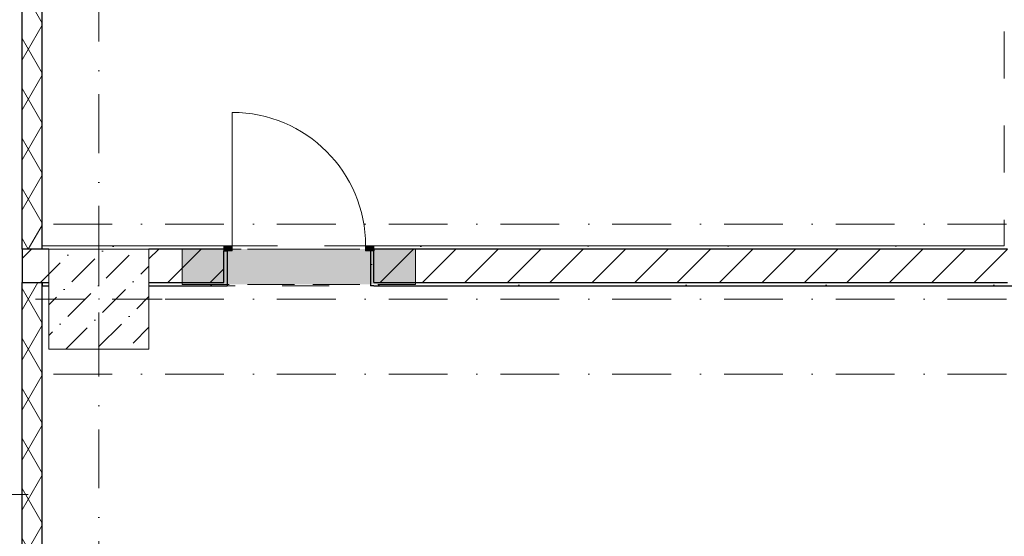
# Model space of a CAD drawing. Header units: millimetres. Extents: x -59761 to 112741, y -57975 to 46221.
# Tile 13 of 256: x -9025 to -3120, y -19423 to -16323. Entities that reach past the tile are written whole.
import ezdxf

# ---------------------------------------------------------------- set-up
doc = ezdxf.new("R2010")
doc.units = ezdxf.units.MM
for name, pattern in [('Wipeout_Contour', [1000, 0, -1000]), ('Невидимая', [391.222223, 282.222223, -109]), ('Штриховая', [564.444447, 282.222223, -282.222223]), ('Штрихпунктирная', [670.277762, 352.777767, -176.388884, 0, -141.111112])]:
    doc.linetypes.add(name, pattern=pattern)
for name, color, linetype in [('Интерьер - конструкции мебели', 7, 'Continuous'), ('Конструктив - Колонны', 7, 'Continuous'), ('Конструктив - Перемычки', 7, 'Continuous'), ('Конструктив - Стены Блок 200 нов', 7, 'Continuous'), ('Конструктив - Стены наружние фасад', 7, 'Continuous'), ('Элемент Модели - Зона', 7, 'Continuous'), ('Элемент Модели - Оси', 2, 'Continuous')]:
    doc.layers.add(name, color=color, linetype=linetype)
pattern_1 = [(45, (-45000, -54000), (-127.2792, 127.2792), [])]
pattern_2 = [(45, (-45000, -53650), (-111.3693, 111.3693), [0, -105, 0, -157.5]), (110, (-44650, -53650), (148.0016, 53.86817), [0, -77, 0, -133])]
pattern_3 = [(60, (-45000, -54000), (-129.9038, 75), []), (120, (-45000, -54000), (129.9038, 75), [])]

msp = doc.modelspace()

# ---------------------------------------------------------------- linework, layer by layer
at = {"layer": 'Конструктив - Стены Блок 200 нов', "color": 7, "linetype": 'Continuous', "lineweight": 5}
for p, q in [((-7750.18, -17680), (-7750.18, -16880)), ((-7750.18, -17680), (-7750.18, -17710)), ((-6950.18, -17710), (-6950.18, -17680))]:
    msp.add_line(p, q, dxfattribs=at)
msp.add_arc((-7750.18, -17680), 800, 0, 90, dxfattribs=at)
at = {"layer": 'Элемент Модели - Зона', "color": 253, "linetype": 'Штриховая', "lineweight": 15, "flags": 128}
for points in [[(-8890, -17680), (-3119.74, -17680), (-3119.74, -14858.42), (142.53, -11594.86), (156.67, -11609), (156.67, -11580), (18300, -11580), (18300, -11600), (32399.73, -11600), (32399.73, -11580), (69081.36, -11580), (72316.72, -14823.47), (72320.06, -15158.11), (72320.06, -17695), (72360, -17695), (72360, -19700), (72120, -19700), (72120, -18300), (71700, -18300), (71700, -17900), (63300, -17900), (63300, -18300), (62700, -18300), (62700, -17900), (54320, -17900), (54320, -27030), (62700, -27030), (62700, -26350), (63300, -26350), (63300, -27540), (67380, -27540), (67380, -26630), (67500, -26630), (67500, -27660), (62920, -27660), (62920, -32819.89), (72120, -32819.89), (72120, -27750), (71650, -27750), (71650, -26250), (72120, -26250), (72120, -21200), (72360, -21200), (72360, -33849.94), (72120, -33849.94), (72120, -33059.89), (54320, -33059.89), (54320, -39349.94), (72120, -39349.94), (72120, -36299.94), (71700.06, -36299.94), (71700.06, -35674.44), (72120, -35674.44), (72120, -35349.94), (72360, -35349.94), (72360, -35679.94), (75850, -35679.94), (75850, -16794.88), (75238.88, -16794.88), (75238.88, -9000), (80700, -9000), (80700, -8700), (81300, -8700), (81300, -9000), (87517.1, -9000), (87517.1, -320), (85530, -320), (85530, 300), (84182.9, 300), (81300, 300), (81300, -300), (80700, -300), (80700, 212.5), (79799.78, 212.5), (72300, 212.5), (72300, -300), (71700, -300), (71700, 212.5), (63300, 212.5), (63300, -300), (62700, -300), (62700, 212.5), (54300, 212.5), (54300, -300), (53700, -300), (53700, 212.5), (45650, 212.5), (45650, -300), (45050, -300), (44950, -300), (44950, -5367.2), (32450.06, -5367.2), (32450.06, -200), (32450.06, 7690), (32460.06, 7690), (32460.06, 13850), (29720, 13850), (29720, 5730), (28964.53, 5730), (28964.53, 212), (27300.06, 212), (27300.06, -300), (26700.06, -300), (26700.06, 212), (18300, 212), (18300, -300), (17700, -300), (17700, 212), (16025.03, 212), (16025.03, -7500), (16025.03, -9042.59), (9300, -9042.59), (9300, -9300), (8700, -9300), (8700, -9042.59), (300, -9042.59), (300, -9300), (-300, -9300), (-300, -9042.59), (-8250, -9042.59), (-8250, -9300), (-8850, -9300), (-8850, -9042.59), (-8890, -9042.59)], [(-8890, -26337.5), (180, -26337.5), (180, -18300), (-300, -18300), (-300, -17920), (-8250, -17920), (-8250, -18300), (-8850, -18300), (-8850, -17920), (-8890, -17920)]]:
    msp.add_lwpolyline(points, close=True, dxfattribs=at)
at = {"layer": 'Элемент Модели - Оси', "color": 7, "linetype": 'Штрихпунктирная', "lineweight": 15}
for p, q in [((-8550, 38200), (-8550, -55975)), ((-57760.58, -17550), (110650, -17550)), ((-57760.58, -18000), (110650, -18000)), ((-57760.58, -18450), (110650, -18450))]:
    msp.add_line(p, q, dxfattribs=at)

# ---------------------------------------------------------------- next in the draw order: wipeouts: each hides what was drawn before it
at = {"color": 254, "linetype": 'Wipeout_Contour', "lineweight": 0, "ltscale": 9870270.851357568}
msp.add_wipeout([(-8890, -17900), (-8890, -17700), (-9010, -17700), (-9010, -17900)], dxfattribs=at).dxf.layer = 'Конструктив - Стены Блок 200 нов'
at = {"color": 254, "linetype": 'Wipeout_Contour', "lineweight": 0, "ltscale": 9885856.795955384}
msp.add_wipeout([(-6900.18, -17700), (-3119.74, -17700), (-3119.74, -17680), (-6900.18, -17680)], dxfattribs=at).dxf.layer = 'Конструктив - Стены Блок 200 нов'
at = {"color": 254, "linetype": 'Wipeout_Contour', "lineweight": 0, "ltscale": 9873996.509115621}
msp.add_wipeout([(-8250, -17920), (-7800.18, -17920), (-7800.18, -17900), (-8250, -17900)], dxfattribs=at).dxf.layer = 'Конструктив - Стены Блок 200 нов'
at = {"color": 254, "linetype": 'Wipeout_Contour', "lineweight": 0, "ltscale": 9891561.80467453}
msp.add_wipeout([(-300, -17900), (-6900.18, -17900), (-6900.18, -17920), (-300, -17920)], dxfattribs=at).dxf.layer = 'Конструктив - Стены Блок 200 нов'

# ---------------------------------------------------------------- next in the draw order: hatches: boundary and pattern name
at = {"layer": 'Конструктив - Стены Блок 200 нов', "linetype": 'Continuous', "lineweight": 5}
h = msp.add_hatch(dxfattribs=at)
h.set_pattern_fill('БЛОКИ_БЕТОННЫЕ_ЭФФЕКТИВН_2D', style=0, pattern_type=2)
h.set_pattern_definition(pattern_1)
h.paths.add_polyline_path([(-8890, -17900), (-8890, -17700), (-9010, -17700), (-9010, -17900)])
h = msp.add_hatch(dxfattribs=at)
h.set_pattern_fill('ШТУКАТУРКА__ГИПС_01_000D', color=252, style=0, pattern_type=2)
h.set_pattern_definition(pattern_2)
h.paths.add_polyline_path([(-6900.18, -17700), (-3119.74, -17700), (-3119.74, -17680), (-6900.18, -17680)])
h = msp.add_hatch(dxfattribs=at)
h.set_pattern_fill('ШТУКАТУРКА__ГИПС_01_000D', color=252, style=0, pattern_type=2)
h.set_pattern_definition(pattern_2)
h.paths.add_polyline_path([(-8250, -17920), (-7800.18, -17920), (-7800.18, -17900), (-8250, -17900)])
h = msp.add_hatch(dxfattribs=at)
h.set_pattern_fill('ШТУКАТУРКА__ГИПС_01_000D', color=252, style=0, pattern_type=2)
h.set_pattern_definition(pattern_2)
h.paths.add_polyline_path([(-300, -17900), (-6900.18, -17900), (-6900.18, -17920), (-300, -17920)])

# ---------------------------------------------------------------- next in the draw order: linework, layer by layer
at = {"layer": 'Конструктив - Стены наружние фасад', "color": 7, "linetype": 'Continuous', "lineweight": 30}
msp.add_line((-9010, -17700), (-9010, -17900), dxfattribs=at)

# ---------------------------------------------------------------- next in the draw order: wipeouts: each hides what was drawn before it
at = {"color": 254, "linetype": 'Wipeout_Contour', "lineweight": 0, "ltscale": 9872617.79553434}
msp.add_wipeout([(-8890, -17700), (-7800.18, -17700), (-7800.18, -17680), (-8890, -17680)], dxfattribs=at).dxf.layer = 'Конструктив - Стены Блок 200 нов'
at = {"color": 254, "linetype": 'Wipeout_Contour', "lineweight": 0, "ltscale": 12355541.91628608}
msp.add_wipeout([(-6900.18, -17700), (-6900.18, -17710), (-6900.18, -17900), (-3099.74, -17900), (-3099.74, -17700)], dxfattribs=at).dxf.layer = 'Конструктив - Стены Блок 200 нов'
at = {"color": 254, "linetype": 'Wipeout_Contour', "lineweight": 0, "ltscale": 9870642.665638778}
msp.add_wipeout([(-8890, -17900), (-8890, -17920), (-8850, -17920), (-8850, -17900)], dxfattribs=at).dxf.layer = 'Конструктив - Стены Блок 200 нов'

# ---------------------------------------------------------------- next in the draw order: hatches: boundary and pattern name
at = {"layer": 'Конструктив - Стены Блок 200 нов', "linetype": 'Continuous', "lineweight": 5}
h = msp.add_hatch(dxfattribs=at)
h.set_pattern_fill('ШТУКАТУРКА__ГИПС_01_000D', color=252, style=0, pattern_type=2)
h.set_pattern_definition(pattern_2)
h.paths.add_polyline_path([(-8890, -17700), (-7800.18, -17700), (-7800.18, -17680), (-8890, -17680)])
h = msp.add_hatch(dxfattribs=at)
h.set_pattern_fill('БЛОКИ_БЕТОННЫЕ_ЭФФЕКТИВН_2D', style=0, pattern_type=2)
h.set_pattern_definition(pattern_1)
h.paths.add_polyline_path([(-6900.18, -17700), (-6900.18, -17710), (-6900.18, -17900), (-3099.74, -17900), (-3099.74, -17700)])

# ---------------------------------------------------------------- next in the draw order: linework, layer by layer
at = {"layer": 'Конструктив - Перемычки', "color": 7, "linetype": 'Невидимая', "lineweight": 0}
msp.add_line((-6650.18, -17912), (-6650.18, -17700), dxfattribs=at)
at = {"layer": 'Конструктив - Стены Блок 200 нов', "color": 7, "linetype": 'Continuous', "lineweight": 5}
msp.add_line((-6950.18, -17680), (-6900.18, -17680), dxfattribs=at)
at = {"layer": 'Конструктив - Стены Блок 200 нов', "color": 7, "linetype": 'Continuous', "lineweight": 5, "flags": 128}
msp.add_lwpolyline([(-3119.74, -17680), (-6900.18, -17680)], dxfattribs=at)

# ---------------------------------------------------------------- next in the draw order: wipeouts: each hides what was drawn before it
at = {"color": 254, "linetype": 'Wipeout_Contour', "lineweight": 0, "ltscale": 9870588.409196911}
msp.add_wipeout([(-8890, -17700), (-8890, -17900), (-8850, -17900), (-8850, -17700)], dxfattribs=at).dxf.layer = 'Конструктив - Стены Блок 200 нов'
at = {"color": 254, "linetype": 'Wipeout_Contour', "lineweight": 0, "ltscale": 12342639.38986853}
msp.add_wipeout([(-8250, -17900), (-7800.18, -17900), (-7800.18, -17710), (-7800.18, -17700), (-8250, -17700)], dxfattribs=at).dxf.layer = 'Конструктив - Стены Блок 200 нов'
at = {"color": 254, "linetype": 'Wipeout_Contour', "lineweight": 0, "ltscale": 12347989.09149358}
msp.add_wipeout([(-6900.18, -17920), (-6900.18, -17900), (-6900.18, -17710), (-6920.18, -17710), (-6920.18, -17920)], dxfattribs=at).dxf.layer = 'Конструктив - Стены Блок 200 нов'

# ---------------------------------------------------------------- next in the draw order: hatches: boundary and pattern name
at = {"layer": 'Конструктив - Стены Блок 200 нов', "linetype": 'Continuous', "lineweight": 5}
h = msp.add_hatch(dxfattribs=at)
h.set_pattern_fill('БЛОКИ_БЕТОННЫЕ_ЭФФЕКТИВН_2D', style=0, pattern_type=2)
h.set_pattern_definition(pattern_1)
h.paths.add_polyline_path([(-8890, -17700), (-8890, -17900), (-8850, -17900), (-8850, -17700)])
h = msp.add_hatch(dxfattribs=at)
h.set_pattern_fill('БЛОКИ_БЕТОННЫЕ_ЭФФЕКТИВН_2D', style=0, pattern_type=2)
h.set_pattern_definition(pattern_1)
h.paths.add_polyline_path([(-8250, -17900), (-7800.18, -17900), (-7800.18, -17710), (-7800.18, -17700), (-8250, -17700)])
at = {"layer": 'Конструктив - Стены Блок 200 нов', "linetype": 'Continuous', "lineweight": 0}
msp.add_hatch(color=255, dxfattribs=at).paths.add_polyline_path([(-6900.18, -17710), (-6900.18, -17680), (-6950.18, -17680), (-6950.18, -17710)])
at = {"layer": 'Конструктив - Стены Блок 200 нов', "linetype": 'Continuous', "lineweight": 5}
h = msp.add_hatch(dxfattribs=at)
h.set_pattern_fill('ШТУКАТУРКА__ГИПС_01_000D', color=252, style=0, pattern_type=2)
h.set_pattern_definition(pattern_2)
h.paths.add_polyline_path([(-6900.18, -17920), (-6900.18, -17900), (-6900.18, -17710), (-6920.18, -17710), (-6920.18, -17920)])

# ---------------------------------------------------------------- next in the draw order: linework, layer by layer
at = {"layer": 'Конструктив - Перемычки', "color": 7, "linetype": 'Невидимая', "lineweight": 0}
msp.add_line((-8050.18, -17912), (-8050.18, -17700), dxfattribs=at)
at = {"layer": 'Конструктив - Стены Блок 200 нов', "color": 7, "linetype": 'Continuous', "lineweight": 30}
for p, q in [((-8850, -17700), (-8890, -17700)), ((-6920.18, -17710), (-6920.18, -17920)), ((-6900.18, -17710), (-6920.18, -17710)), ((-6920.18, -17710), (-6920.18, -17920)), ((-3099.74, -17700), (-6900.18, -17700)), ((-6900.18, -17700), (-6900.18, -17710)), ((-6900.18, -17700), (-6900.18, -17710)), ((-6900.18, -17700), (-6900.18, -17710)), ((-6900.18, -17900), (-6900.18, -17710)), ((-8890, -17900), (-8850, -17900)), ((-6900.18, -17920), (-6920.18, -17920)), ((-6900.18, -17920), (-6920.18, -17920)), ((-6900.18, -17900), (-3099.74, -17900))]:
    msp.add_line(p, q, dxfattribs=at)
at = {"layer": 'Конструктив - Стены Блок 200 нов', "color": 7, "linetype": 'Continuous', "lineweight": 5}
for p, q in [((-7800.18, -17680), (-7750.18, -17680)), ((-6900.18, -17710), (-6950.18, -17710)), ((-6900.18, -17680), (-6900.18, -17700)), ((-6900.18, -17680), (-6900.18, -17710)), ((-6900.18, -17680), (-6900.18, -17700)), ((-6900.18, -17680), (-6900.18, -17700))]:
    msp.add_line(p, q, dxfattribs=at)
at = {"layer": 'Конструктив - Стены Блок 200 нов', "color": 7, "linetype": 'Continuous', "lineweight": 5, "flags": 128}
for points in [[(-7800.18, -17680), (-8890, -17680)], [(-8890, -17680), (-8890, -17700)]]:
    msp.add_lwpolyline(points, dxfattribs=at)
at = {"layer": 'Конструктив - Стены Блок 200 нов', "color": 7, "linetype": 'Continuous', "lineweight": 30, "flags": 128}
for points in [[(-8890, -17900), (-8890, -17920)], [(-8890, -17920), (-8850, -17920)], [(-6900.18, -17920), (-300, -17920)]]:
    msp.add_lwpolyline(points, dxfattribs=at)
at = {"layer": 'Конструктив - Стены наружние фасад', "color": 7, "linetype": 'Continuous', "lineweight": 30}
for p, q in [((-8890, -17700), (-9010, -17700)), ((-9010, -17900), (-8890, -17900))]:
    msp.add_line(p, q, dxfattribs=at)

# ---------------------------------------------------------------- next in the draw order: wipeouts: each hides what was drawn before it
at = {"color": 254, "linetype": 'Wipeout_Contour', "lineweight": 0, "ltscale": 12343603.7799332}
msp.add_wipeout([(-7780.18, -17920), (-7780.18, -17710), (-7800.18, -17710), (-7800.18, -17900), (-7800.18, -17920)], dxfattribs=at).dxf.layer = 'Конструктив - Стены Блок 200 нов'
at = {"color": 254, "linetype": 'Wipeout_Contour', "lineweight": 0, "ltscale": 9869640.693096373}
msp.add_wipeout([(-9010, -15335), (-9010, -17700), (-8890, -17700), (-8890, -15335)], dxfattribs=at).dxf.layer = 'Конструктив - Стены наружние фасад'
at = {"color": 254, "linetype": 'Wipeout_Contour', "lineweight": 0, "ltscale": 9872890.854781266}
msp.add_wipeout([(-9010, -17900), (-9010, -28150.39), (-8890, -28150.39), (-8890, -17900)], dxfattribs=at).dxf.layer = 'Конструктив - Стены наружние фасад'

# ---------------------------------------------------------------- next in the draw order: hatches: boundary and pattern name
at = {"layer": 'Конструктив - Перемычки', "linetype": 'Continuous', "lineweight": 0}
msp.add_hatch(color=59, dxfattribs=at).paths.add_polyline_path([(-8050.18, -17700), (-8050.18, -17912), (-6650.18, -17912), (-6650.18, -17700)])
at = {"layer": 'Конструктив - Стены Блок 200 нов', "linetype": 'Continuous', "lineweight": 0}
msp.add_hatch(color=255, dxfattribs=at).paths.add_polyline_path([(-7800.18, -17680), (-7800.18, -17710), (-7750.18, -17710), (-7750.18, -17680)])
at = {"layer": 'Конструктив - Стены наружние фасад', "linetype": 'Continuous', "lineweight": 5}
h = msp.add_hatch(dxfattribs=at)
h.set_pattern_fill('ИЗОЛЯЦИЯ_02_000D', style=0, pattern_type=2)
h.set_pattern_definition(pattern_3)
h.paths.add_polyline_path([(-9010, -15335), (-9010, -17700), (-8890, -17700), (-8890, -15335)])
h = msp.add_hatch(dxfattribs=at)
h.set_pattern_fill('ИЗОЛЯЦИЯ_02_000D', style=0, pattern_type=2)
h.set_pattern_definition(pattern_3)
h.paths.add_polyline_path([(-9010, -17900), (-9010, -28150.39), (-8890, -28150.39), (-8890, -17900)])

# ---------------------------------------------------------------- next in the draw order: linework, layer by layer
at = {"layer": 'Интерьер - конструкции мебели', "color": 7, "linetype": 'Continuous', "lineweight": 0}
msp.add_line((-9075, -19172.75), (-8975, -19172.75), dxfattribs=at)
at = {"layer": 'Конструктив - Перемычки', "color": 7, "linetype": 'Невидимая', "lineweight": 0}
for p, q in [((-8050.18, -17700), (-6650.18, -17700)), ((-8050.18, -17912), (-6650.18, -17912))]:
    msp.add_line(p, q, dxfattribs=at)
at = {"layer": 'Конструктив - Перемычки', "color": 7, "linetype": 'Штрихпунктирная', "lineweight": 0}
msp.add_line((-8050.18, -17700), (-6650.18, -17700), dxfattribs=at)
at = {"layer": 'Конструктив - Стены Блок 200 нов', "color": 7, "linetype": 'Continuous', "lineweight": 30}
for p, q in [((-7800.18, -17700), (-8250, -17700)), ((-7800.18, -17700), (-7800.18, -17710)), ((-7800.18, -17700), (-7800.18, -17710)), ((-7800.18, -17700), (-7800.18, -17710)), ((-7800.18, -17710), (-7780.18, -17710)), ((-7800.18, -17900), (-7800.18, -17710)), ((-7780.18, -17710), (-7780.18, -17920)), ((-7780.18, -17710), (-7780.18, -17920)), ((-8250, -17900), (-7800.18, -17900)), ((-7800.18, -17920), (-7780.18, -17920)), ((-7800.18, -17920), (-7780.18, -17920))]:
    msp.add_line(p, q, dxfattribs=at)
at = {"layer": 'Конструктив - Стены Блок 200 нов', "color": 7, "linetype": 'Continuous', "lineweight": 5}
for p, q in [((-7800.18, -17680), (-7800.18, -17700)), ((-7800.18, -17710), (-7800.18, -17680)), ((-7800.18, -17680), (-7800.18, -17700)), ((-7800.18, -17680), (-7800.18, -17700)), ((-7750.18, -17710), (-7800.18, -17710))]:
    msp.add_line(p, q, dxfattribs=at)
at = {"layer": 'Конструктив - Стены Блок 200 нов', "color": 7, "linetype": 'Continuous', "lineweight": 30, "flags": 128}
msp.add_lwpolyline([(-8250, -17920), (-7800.18, -17920)], dxfattribs=at)
at = {"layer": 'Конструктив - Стены наружние фасад', "color": 7, "linetype": 'Continuous', "lineweight": 30}
for p, q in [((-9010, -17700), (-9010, -15335)), ((-8890, -17700), (-9010, -17700)), ((-9010, -17700), (-9010, -17900)), ((-9010, -17900), (-8890, -17900)), ((-9010, -28150.39), (-9010, -17900))]:
    msp.add_line(p, q, dxfattribs=at)
at = {"layer": 'Конструктив - Стены наружние фасад', "color": 7, "linetype": 'Continuous', "lineweight": 30, "flags": 128}
for points in [[(-8890, -17700), (-8890, -15335)], [(-8890, -28150.39), (-8890, -17900)]]:
    msp.add_lwpolyline(points, dxfattribs=at)

# ---------------------------------------------------------------- next in the draw order: wipeouts: each hides what was drawn before it
at = {"color": 254, "linetype": 'Wipeout_Contour', "lineweight": 0, "ltscale": 9871957.371481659}
msp.add_wipeout([(-8850, -18300), (-8250, -18300), (-8250, -17700), (-8850, -17700)], dxfattribs=at).dxf.layer = 'Конструктив - Колонны'

# ---------------------------------------------------------------- next in the draw order: hatches: boundary and pattern name
at = {"layer": 'Конструктив - Колонны', "linetype": 'Continuous', "lineweight": 15}
h = msp.add_hatch(dxfattribs=at)
h.set_pattern_fill('БЕТОН_01_000D', style=0, pattern_type=2)
h.set_pattern_definition([(45, (-45000, -54000), (-183.8478, 183.8478), [195, -65, 0, -65]), (45, (-44977.02, -53793.17), (-183.8478, 183.8478), [195, -65, 0, -65])])
h.paths.add_polyline_path([(-8850, -18300), (-8250, -18300), (-8250, -17700), (-8850, -17700)])

# ---------------------------------------------------------------- next in the draw order: linework, layer by layer
at = {"layer": 'Конструктив - Колонны', "color": 7, "linetype": 'Continuous', "lineweight": 0}
for p, q in [((-8550, -17920), (-8550, -17620)), ((-8630, -18000), (-8930, -18000)), ((-8470, -18000), (-8170, -18000)), ((-8550, -18080), (-8550, -18380))]:
    msp.add_line(p, q, dxfattribs=at)
at = {"layer": 'Конструктив - Колонны', "color": 7, "linetype": 'Continuous', "lineweight": 15, "flags": 128}
msp.add_lwpolyline([(-8850, -18300), (-8250, -18300), (-8250, -17700), (-8850, -17700)], close=True, dxfattribs=at)
at = {"layer": 'Конструктив - Колонны', "color": 7, "linetype": 'Continuous', "lineweight": 0}
msp.add_point((-8550, -18000), dxfattribs=at)

doc.saveas('drawing.dxf')
